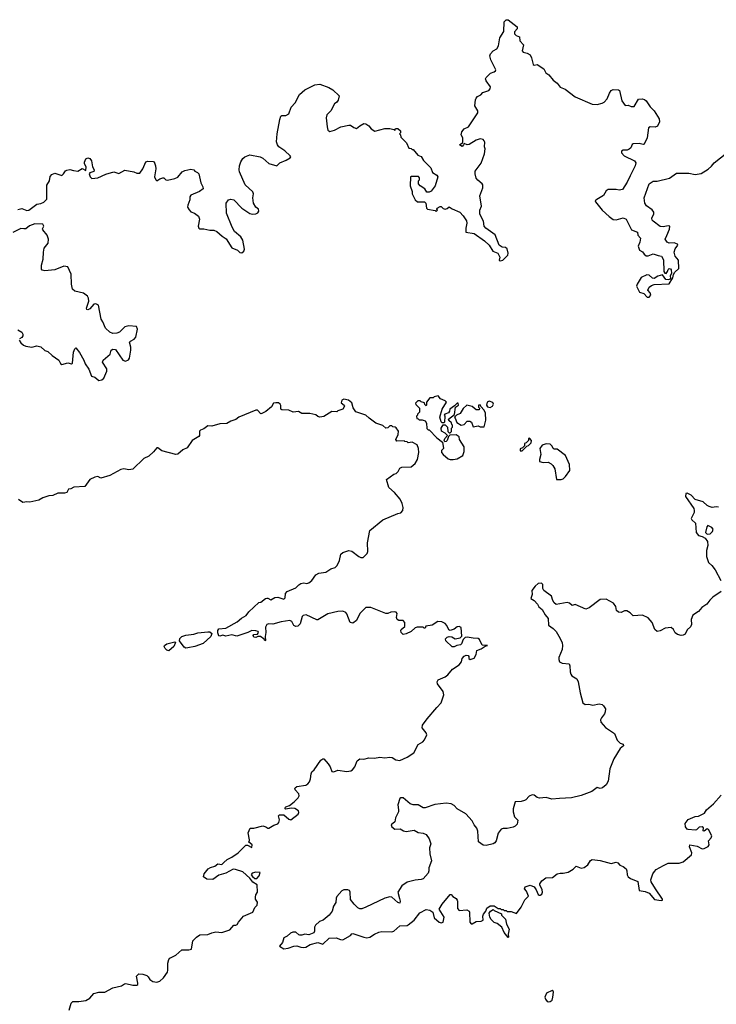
# Model space of a CAD drawing. Extents: x 2106670 to 2323771, y 35271 to 224896.
# Tile 82 of 256: x 2180265 to 2187226, y 70734 to 80565. Entities that reach past the tile are written whole.
import ezdxf

# ---------------------------------------------------------------- set-up
doc = ezdxf.new("R2010")
doc.units = 0

msp = doc.modelspace()

# ---------------------------------------------------------------- linework, layer by layer
at = {"layer": '0CON20XD'}
for points in [[(2182386.7, 78495), (2182331.9, 78635), (2182327.1, 78735), (2182352.6, 78767.4), (2182375, 78774.2), (2182405, 78767.5), (2182483.8, 78683.8), (2182565, 78630), (2182592.6, 78622.6), (2182624.4, 78625.6), (2182645, 78638), (2182656, 78655), (2182650, 78675), (2182625, 78693.8), (2182600.8, 78735), (2182592.9, 78785), (2182600.8, 78825), (2182595.8, 78845), (2182517.9, 78917.9), (2182462.5, 79045), (2182458.1, 79065), (2182462.4, 79107.6), (2182474.4, 79145.6), (2182495, 79180), (2182515, 79196), (2182565, 79216.2), (2182667.5, 79195), (2182695, 79181.5), (2182755, 79130), (2182835, 79105.8), (2182865.3, 79134.7), (2182928.3, 79161.7), (2182967.1, 79185), (2182973.1, 79195), (2182968.9, 79205), (2182915, 79256.7), (2182854.7, 79294.7), (2182839.5, 79315), (2182830.9, 79345), (2182838.1, 79425), (2182862.7, 79567.3), (2182875, 79602.5), (2182885, 79610), (2182925, 79608), (2182955, 79626.2), (2182978, 79692), (2183016.3, 79733.7), (2183061.3, 79818.7), (2183114.5, 79865.5), (2183214.5, 79915.5), (2183265, 79920), (2183355, 79887.5), (2183395.5, 79865.5), (2183455.8, 79805.8), (2183448.3, 79761.7), (2183435, 79743.3), (2183410, 79725), (2183373.3, 79655), (2183335, 79616.7), (2183326, 79585), (2183335.8, 79495), (2183345, 79463.8), (2183365, 79447.5), (2183411.2, 79461.2), (2183475, 79496.2), (2183555, 79512.5), (2183571.7, 79511.7), (2183605, 79487.5), (2183631.7, 79478.3), (2183663.9, 79506.1), (2183705, 79528), (2183722.5, 79525), (2183752.5, 79505), (2183777, 79477), (2183815, 79453.8), (2183915, 79480), (2183965, 79480), (2184005, 79470), (2184015, 79460), (2184021.7, 79478.3), (2184045, 79480), (2184070, 79455), (2184070, 79435), (2184060, 79425), (2184070, 79415), (2184073, 79393), (2184130, 79335), (2184151.7, 79281.7), (2184175, 79280), (2184185, 79270), (2184195, 79270), (2184241.7, 79211.7), (2184275, 79200), (2184300.7, 79160.7), (2184372.5, 79085), (2184390.7, 79040.7), (2184433, 79013), (2184442.5, 78995), (2184415, 78907.5), (2184375, 78852.5), (2184355, 78842.5), (2184333.6, 78843.6), (2184312.5, 78875), (2184267.5, 78905), (2184250, 78925), (2184250, 78955), (2184260, 78965), (2184260, 78985), (2184248.3, 78998.3), (2184175, 79000), (2184170, 78995), (2184166.2, 78905), (2184185, 78850), (2184187.5, 78825), (2184217, 78767), (2184238.3, 78748.3), (2184310, 78745), (2184321.7, 78731.7), (2184330, 78685), (2184340, 78675), (2184415, 78660), (2184425, 78650), (2184440, 78665), (2184432.5, 78672.5), (2184437.5, 78685), (2184465, 78700), (2184475, 78700), (2184495, 78680), (2184515, 78672.5), (2184535, 78680), (2184555, 78697.5), (2184585, 78677.5), (2184664.1, 78644.1), (2184697.4, 78607.4), (2184728.3, 78558.3), (2184734.4, 78535), (2184724.2, 78485), (2184723.6, 78443.6), (2184805, 78429.2), (2184908.8, 78358.8), (2184956.2, 78315), (2184992, 78255), (2185043, 78233), (2185061.2, 78195), (2185055, 78163.3), (2185065, 78158.8), (2185092.5, 78165), (2185142, 78215), (2185147.1, 78235), (2185135, 78276.7), (2185120.7, 78290.7), (2185085, 78293.3), (2185054.6, 78314.6), (2185016.9, 78416.9), (2184924.2, 78485), (2184907.5, 78505), (2184898, 78555), (2184861.4, 78625), (2184864.2, 78665), (2184880, 78705), (2184864.1, 78805.9), (2184892, 78885), (2184894, 78915), (2184887.2, 78927.2), (2184842, 78962), (2184826.4, 78983.6), (2184815.8, 79025), (2184817.7, 79052.3), (2184875, 79132.5), (2184910, 79225), (2184916.2, 79275), (2184910, 79295), (2184913, 79343), (2184907.5, 79355), (2184895, 79367.5), (2184867, 79377), (2184825, 79363.8), (2184755, 79318.8), (2184737, 79317), (2184705, 79330), (2184700, 79315), (2184685, 79300), (2184660, 79315), (2184691.7, 79338.3), (2184692, 79385), (2184676.2, 79415), (2184683.8, 79445), (2184705, 79474), (2184750, 79495), (2184843.8, 79635), (2184843.3, 79655), (2184812, 79705), (2184819.2, 79765), (2184827.6, 79782.4), (2184841.1, 79798.9), (2184872.5, 79815), (2184891.6, 79838.4), (2184952.9, 79857.1), (2184966, 79875), (2184969.2, 79895), (2184926.7, 79955), (2184920, 79975), (2184925, 79987.5), (2184967.7, 80032.3), (2185005.9, 80044.1), (2185020, 80055), (2185021.2, 80065), (2184972.9, 80165), (2184963.8, 80205), (2184968, 80225), (2184995.8, 80254.2), (2185032.5, 80275), (2185050, 80305), (2185062, 80385), (2185102.5, 80447.5), (2185104.8, 80545), (2185125, 80564.6), (2185145, 80565.4), (2185235, 80493.3), (2185236, 80475), (2185208, 80445), (2185208.8, 80425), (2185225, 80406.7), (2185257.5, 80395), (2185263.9, 80353.9), (2185297.5, 80315), (2185285, 80253.3), (2185295, 80240), (2185335, 80230), (2185365, 80213.3), (2185380, 80185), (2185397, 80117), (2185405, 80112.5), (2185435, 80117.5), (2185502.5, 80075), (2185523.8, 80035), (2185553.2, 80013.2), (2185595, 79960), (2185635, 79930), (2185665, 79893.3), (2185715, 79873.3), (2185813.9, 79793.9), (2185985, 79720.8), (2186035, 79720), (2186085, 79731.2), (2186105, 79743.3), (2186136.7, 79775), (2186157, 79833), (2186175, 79858), (2186195, 79867.1), (2186250, 79865), (2186257.5, 79857.5), (2186280.9, 79755), (2186315, 79707.5), (2186345, 79711.2), (2186375, 79700), (2186405, 79700), (2186449.5, 79770.5), (2186485, 79776.2), (2186509.5, 79769.5), (2186525, 79756.7), (2186563.8, 79695), (2186604.3, 79654.3), (2186654.2, 79575), (2186656.9, 79545), (2186637.7, 79502.3), (2186615, 79492.7), (2186564.5, 79495.5), (2186547.5, 79485), (2186534.3, 79385), (2186505, 79324), (2186495, 79318.6), (2186455, 79328.8), (2186394.2, 79325.8), (2186385, 79317.5), (2186372, 79285), (2186355, 79272.5), (2186335, 79262.9), (2186295, 79261.2), (2186277.5, 79252.5), (2186280, 79235), (2186306, 79205), (2186408.8, 79155), (2186421.4, 79135), (2186415.6, 79105), (2186364.3, 79005.7), (2186335, 78942.9), (2186288.6, 78871.4), (2186255, 78862.1), (2186225, 78870.3), (2186145, 78870), (2186126.2, 78855), (2186098.7, 78811.3), (2186030.9, 78769.1), (2186016.7, 78755), (2186018.8, 78745), (2186086, 78665), (2186155, 78598.8), (2186195, 78570), (2186225, 78566), (2186295, 78587.1), (2186324, 78575), (2186377.4, 78467.4), (2186439.1, 78445), (2186443.1, 78413.1), (2186468, 78385), (2186460.8, 78345), (2186443.8, 78305), (2186459.2, 78265), (2186487.1, 78247.1), (2186505, 78222.5), (2186525, 78208.6), (2186545, 78208), (2186595, 78227.1), (2186645, 78209.5), (2186678.8, 78205), (2186696.9, 78166.9), (2186701.2, 78051.2), (2186713, 78033), (2186725, 78030.8), (2186738.2, 78051.8), (2186745, 78072), (2186755, 78080), (2186768.4, 78078.4), (2186776.1, 78066.1), (2186777.3, 78032.7), (2186766, 78005), (2186767, 77983), (2186758.8, 77971.2), (2186745, 77966.2), (2186721.2, 77971.2), (2186687.3, 78017.3), (2186641.2, 78005), (2186605, 77981.3), (2186588.6, 77985), (2186555, 78015.5), (2186530.7, 78019.3), (2186475, 77991.2), (2186434, 77925), (2186428.8, 77905), (2186459.2, 77845), (2186500.3, 77830.3), (2186535, 77796.2), (2186555, 77793.3), (2186571.2, 77815), (2186565, 77838.8), (2186542, 77865), (2186555.8, 77895), (2186578.1, 77911.9), (2186605, 77921.5), (2186753.6, 77926.4), (2186791.7, 77988.3), (2186797.7, 78022.3), (2186811.4, 78045), (2186850.7, 78079.3), (2186849.2, 78165), (2186815.4, 78205.4), (2186804.4, 78245), (2186813.9, 78276.1), (2186840, 78315), (2186837.5, 78325), (2186805.6, 78335.6), (2186755, 78334.4), (2186736.2, 78345), (2186716, 78375), (2186731.1, 78408.9), (2186759.2, 78475), (2186762.5, 78505), (2186745, 78508), (2186695, 78497.1), (2186665, 78500.8), (2186595, 78553.3), (2186583.8, 78565), (2186581.2, 78585), (2186602.1, 78627.9), (2186601.9, 78645), (2186585.3, 78665.3), (2186527.4, 78707.4), (2186511.2, 78735), (2186505.5, 78785), (2186555, 78926.7), (2186595, 78953.3), (2186635, 78952.5), (2186757.3, 78982.7), (2186827, 79033), (2186951.7, 79031.7), (2187015, 79018), (2187075, 79030.8), (2187145, 79073.3), (2187177.7, 79102.3), (2187205, 79137.5), (2187332.4, 79237.6)], [(2180245, 78668.9), (2180285, 78678.9), (2180335, 78659.4), (2180355, 78662.2), (2180435, 78724), (2180475, 78728.6), (2180505, 78742), (2180535.6, 78774.4), (2180534.4, 78914.4), (2180561.1, 78955), (2180570.1, 78999.9), (2180585, 79020), (2180615, 79031.4), (2180685, 79010.5), (2180703.5, 79025), (2180722.7, 79055), (2180735, 79061.8), (2180765, 79069.2), (2180801, 79061), (2180845, 79051.8), (2180888, 79078), (2180925, 79060), (2180930, 79095), (2180912, 79125), (2180911.5, 79141.5), (2180924.7, 79175), (2180945, 79186.6), (2180965, 79180.8), (2180982.9, 79155), (2180992.9, 79095), (2181007.9, 79065), (2181005, 79050.6), (2180964.2, 79035.8), (2180958, 79025), (2180968, 78995), (2180985, 78980), (2181045, 78985.8), (2181125, 79023.1), (2181205, 79047.8), (2181255, 79028.6), (2181317, 79063), (2181405.9, 79045.9), (2181435, 79032.8), (2181465, 79034.5), (2181495.7, 79075), (2181524.6, 79145.4), (2181545, 79151.5), (2181598.3, 79148.3), (2181607.1, 79145), (2181622.9, 79105), (2181625.8, 79075), (2181612.5, 78995), (2181625, 78966.5), (2181635, 78957.7), (2181664.3, 78975.7), (2181695, 78984.7), (2181706, 78985), (2181726.2, 78966.2), (2181742.3, 78962.3), (2181815, 78978.5), (2181845, 78993.3), (2181886.7, 79045), (2181915, 79060), (2181975, 79073.8), (2182005, 79067.5), (2182013.6, 79053.6), (2182040.7, 79040.7), (2182053.8, 79025), (2182075.5, 78935), (2182095.8, 78895), (2182098.8, 78875), (2182061.2, 78848.8), (2181975.8, 78814.2), (2181966, 78795), (2181965.6, 78765), (2181944.3, 78715), (2181942.5, 78695), (2181956.8, 78666.8), (2181975, 78647.5), (2182012.1, 78632.1), (2182051.2, 78605), (2182060.8, 78575), (2182048.6, 78505), (2182055, 78483.8), (2182065, 78477.5), (2182105, 78478.1), (2182164.3, 78464.3), (2182205, 78464.3), (2182235, 78451.4), (2182287.5, 78405), (2182328.3, 78378.3), (2182385, 78286.9), (2182440, 78265), (2182465, 78240), (2182485, 78236.2), (2182505, 78253.3), (2182512.5, 78275), (2182492.9, 78365), (2182475, 78395.7), (2182411.5, 78451.5), (2182386.7, 78495)], [(2180260, 77365), (2180275, 77340), (2180303.3, 77315), (2180326.2, 77303.8), (2180385, 77296.7), (2180435, 77308.8), (2180475, 77298.8), (2180515, 77263.8), (2180545, 77252), (2180590.8, 77210.8), (2180655, 77166.7), (2180671.7, 77131.7), (2180685, 77121.2), (2180745, 77138.6), (2180782.5, 77127.5), (2180792.5, 77135), (2180803.3, 77245), (2180815, 77280), (2180825, 77287.5), (2180862, 77242), (2180906.7, 77165), (2180920.3, 77130.3), (2180955.6, 77075.6), (2180983.8, 77005), (2181016.2, 76996.2), (2181055, 76963.8), (2181085, 76970), (2181104.4, 76985.6), (2181136, 77055), (2181135, 77077.5), (2181091.2, 77145), (2181100, 77165), (2181170, 77225), (2181178.5, 77265), (2181195, 77275.9), (2181221.3, 77271.3), (2181295, 77166.2), (2181323.6, 77156.4), (2181350.7, 77169.3), (2181363.3, 77185), (2181376.7, 77265), (2181375.5, 77295), (2181363.3, 77345), (2181373.3, 77356.7), (2181408.6, 77375), (2181425.8, 77395), (2181443.3, 77475), (2181433, 77503), (2181355, 77510), (2181315, 77500), (2181262.5, 77445), (2181235, 77433.8), (2181195, 77431.2), (2181166.7, 77445), (2181123.3, 77485), (2181095, 77550), (2181077.5, 77575), (2181052.5, 77715), (2181025, 77728.8), (2181006.1, 77723.9), (2180965, 77676.7), (2180945, 77667.5), (2180935, 77670), (2180933.3, 77685), (2180956, 77755), (2180953.8, 77785), (2180943.3, 77805), (2180903.9, 77833.9), (2180815.9, 77855.9), (2180793.3, 77875), (2180783.3, 77925), (2180780, 78025), (2180745, 78098.8), (2180705, 78105.6), (2180615, 78066.9), (2180515, 78056), (2180490, 78065), (2180483.3, 78075), (2180481.2, 78115), (2180500, 78175), (2180504, 78245), (2180508.8, 78285), (2180547.7, 78332.3), (2180553.8, 78375), (2180538.8, 78415), (2180495, 78467.5), (2180493.2, 78476.8), (2180505.7, 78505), (2180495, 78523.8), (2180415, 78528.1), (2180362, 78508), (2180325, 78478.2), (2180305, 78475.5), (2180275, 78481.9), (2180195, 78438.8)], [(2180245, 77467.5), (2180287.5, 77445), (2180297.5, 77425), (2180295, 77410), (2180285, 77393.3), (2180261.7, 77378.3)], [(2184565, 76172.5), (2184595, 76173.8), (2184635, 76182), (2184692, 76215), (2184706.2, 76255), (2184705, 76300), (2184660, 76375), (2184655, 76400), (2184625, 76420), (2184561.7, 76418.3), (2184550, 76405), (2184536.4, 76363.6), (2184525, 76352.5), (2184511.7, 76351.7), (2184507.5, 76365), (2184512.5, 76385), (2184540, 76415), (2184517.5, 76437.5), (2184480, 76455), (2184477.5, 76485), (2184495, 76520), (2184515, 76520), (2184540, 76495), (2184541.7, 76451.7), (2184555, 76440), (2184565, 76440), (2184578.3, 76451.7), (2184580, 76485), (2184590, 76495), (2184590, 76515), (2184581.7, 76521.7), (2184578.3, 76538.3), (2184551.7, 76561.7), (2184550, 76575), (2184608.3, 76621.7), (2184620, 76695), (2184650, 76715), (2184647, 76737), (2184635, 76737.5), (2184610, 76710), (2184563.6, 76676.4), (2184560, 76655), (2184549.3, 76640.7), (2184512.5, 76625), (2184507.5, 76615), (2184512.5, 76605), (2184510, 76545), (2184505, 76540), (2184485, 76540), (2184475, 76550), (2184463.3, 76595), (2184487.5, 76675), (2184530, 76745), (2184515, 76760), (2184470.7, 76780.7), (2184445, 76810), (2184405, 76800), (2184395, 76790), (2184361.7, 76788.3), (2184330, 76745), (2184330, 76715), (2184325, 76710), (2184311.7, 76721.7), (2184308.3, 76738.3), (2184275, 76750), (2184265, 76760), (2184241.7, 76758.3), (2184220, 76735), (2184221.7, 76721.7), (2184260, 76685), (2184260, 76645), (2184240, 76625), (2184240, 76615), (2184230, 76605), (2184231.7, 76581.7), (2184245, 76580), (2184255, 76570), (2184285, 76570), (2184315, 76560), (2184330, 76535), (2184331.7, 76481.7), (2184345, 76470), (2184355, 76470), (2184431.7, 76391.7), (2184488.3, 76348.3), (2184500, 76285), (2184480, 76265), (2184480, 76245), (2184497.5, 76225), (2184545, 76180), (2184565, 76172.5)], [(2184044, 75636), (2184075, 75642.5), (2184092.5, 75665), (2184096.2, 75695), (2184088.1, 75735), (2184067.6, 75777.6), (2184008.8, 75845), (2183953.8, 75895), (2183930, 75975), (2184003.9, 76026.1), (2184027.5, 76035), (2184047.5, 76055), (2184065, 76087.5), (2184085, 76096.2), (2184175, 76100), (2184215, 76133.3), (2184241.2, 76175), (2184252.5, 76245), (2184250, 76285), (2184235, 76320), (2184185, 76347.5), (2184145, 76340), (2184135, 76350), (2184113, 76353), (2184105, 76360), (2184035, 76357.5), (2184022.5, 76375), (2184047, 76423), (2184050, 76455), (2184028.3, 76488.3), (2184017, 76497), (2183995, 76500), (2183985, 76510), (2183965, 76510), (2183945, 76490), (2183925, 76487.5), (2183895, 76512.5), (2183825, 76536.2), (2183757.5, 76585), (2183725, 76616.7), (2183625, 76650), (2183598.3, 76688.3), (2183585, 76740), (2183550, 76765), (2183505, 76776.7), (2183482.5, 76765), (2183478.3, 76738.3), (2183506.7, 76716.7), (2183510, 76705), (2183493, 76677), (2183445, 76660), (2183435, 76650), (2183385, 76652.5), (2183305, 76602.5), (2183265, 76596.2), (2183245, 76603.8), (2183225, 76621.2), (2183165, 76634), (2183083.9, 76633.9), (2183051.7, 76651.7), (2182997, 76647), (2182955, 76667.5), (2182885, 76668.8), (2182873.8, 76675), (2182873.6, 76713.6), (2182867.5, 76725), (2182849.5, 76739.5), (2182825, 76741.2), (2182802.5, 76735), (2182779.3, 76700.7), (2182725, 76653.8), (2182685, 76632.5), (2182675, 76630), (2182640, 76665), (2182625, 76667.5), (2182455, 76596.7), (2182425, 76572.5), (2182375, 76557.5), (2182335, 76532.5), (2182265, 76531.2), (2182185, 76507.5), (2182145, 76510), (2182105, 76480), (2182070, 76465), (2182062.5, 76455), (2182062.5, 76415), (2182056.4, 76403.6), (2181987.5, 76365), (2181939.5, 76290.5), (2181895, 76270), (2181845, 76226.7), (2181825, 76223.8), (2181685, 76261.2), (2181645, 76290), (2181635, 76290), (2181601.2, 76248.8), (2181554.3, 76205.7), (2181505, 76182.5), (2181395, 76078.8), (2181355, 76071.2), (2181305, 76079.2), (2181275, 76074.4), (2181165, 76012.5), (2181077, 75987), (2181045, 76003.8), (2181015, 75998.8), (2180966.1, 75973.9), (2180915.9, 75904.1), (2180805, 75896.7), (2180775, 75880), (2180753.6, 75876.4), (2180735, 75843.3), (2180713.6, 75836.4), (2180645, 75836.7), (2180595, 75813.3), (2180555, 75812.5), (2180495, 75791.2), (2180455, 75768), (2180365, 75746.7), (2180335, 75750), (2180295, 75743.3), (2180252.7, 75772.7)], [(2184905, 76500), (2184922.5, 76565), (2184920, 76635), (2184907, 76667), (2184871.7, 76701.7), (2184865, 76720), (2184850, 76715), (2184850, 76695), (2184860, 76685), (2184855, 76670), (2184825, 76670), (2184785, 76702.5), (2184733, 76717), (2184697, 76683), (2184666.4, 76633.6), (2184630, 76615), (2184610, 76595), (2184617.5, 76587.5), (2184631.7, 76541.7), (2184675, 76517.5), (2184705, 76522.5), (2184735, 76557.5), (2184763, 76557), (2184780, 76545), (2184795, 76500), (2184845, 76510), (2184865, 76500), (2184905, 76500)], [(2184965, 76694), (2184990, 76705), (2185000, 76725), (2184993, 76743), (2184955, 76757.5), (2184937.5, 76745), (2184930, 76715), (2184939.3, 76699.3), (2184965, 76694)], [(2185285, 76260), (2185331.7, 76308.3), (2185350, 76315), (2185375, 76340), (2185377.5, 76365), (2185358.3, 76388.3), (2185350, 76385), (2185350, 76365), (2185325, 76340), (2185310, 76335), (2185308.3, 76311.7), (2185288.3, 76291.7), (2185265, 76280), (2185265, 76260), (2185285, 76260)], [(2185675, 75974.2), (2185695, 75980.8), (2185717.6, 76002.4), (2185761.2, 76065), (2185760, 76125), (2185718.8, 76215), (2185635, 76276.7), (2185605, 76276.7), (2185595, 76283.3), (2185585.8, 76305.8), (2185565.8, 76325.8), (2185525, 76329.2), (2185485, 76316.2), (2185462.5, 76285), (2185472.5, 76225), (2185457.5, 76175), (2185460, 76155), (2185495, 76142.5), (2185545, 76147.5), (2185575, 76131.2), (2185593.1, 76113.1), (2185610.9, 76080.9), (2185630, 75975), (2185675, 75974.2)], [(2187246.4, 75696.4), (2187225, 75701.2), (2187185, 75696), (2187154.2, 75704.2), (2187135, 75713.3), (2187095, 75750), (2187014, 75774), (2186975, 75816.7), (2186935, 75836.7), (2186922.5, 75835), (2186917.5, 75805), (2187000, 75685), (2187006.1, 75666.1), (2187005.8, 75644.2), (2186973.8, 75585), (2186980.5, 75570.5), (2187016.4, 75536.4), (2187023.6, 75443.6), (2187046.4, 75416.4), (2187085, 75406.2), (2187115, 75388.8), (2187138, 75355), (2187142, 75315), (2187128.8, 75265), (2187126.7, 75205), (2187147.5, 75145), (2187182.5, 75115), (2187215, 75072.5), (2187270.8, 74965)], [(2180760, 70675), (2180778.8, 70745), (2180795, 70760), (2180855, 70760), (2180925, 70772.5), (2180966.2, 70795), (2181005, 70840), (2181055, 70853.8), (2181115, 70854.2), (2181195, 70897.5), (2181281.7, 70918.3), (2181310.7, 70939.3), (2181325, 70942.5), (2181394.1, 70924.1), (2181435.9, 70924.1), (2181445, 70932.5), (2181446.1, 70943.9), (2181432.5, 71015), (2181455, 71037.5), (2181495, 71036.2), (2181535, 71021.2), (2181549.1, 71009.1), (2181565, 70980), (2181595, 70960.8), (2181635, 70956.2), (2181665, 70966.2), (2181701.7, 70998.3), (2181741.2, 71055), (2181746.2, 71075), (2181744, 71145), (2181755, 71182.5), (2181764.3, 71195.7), (2181824.3, 71225.7), (2181885, 71276.7), (2181955, 71278.8), (2181980, 71285), (2181993.9, 71366.1), (2182032.5, 71405), (2182065, 71426.7), (2182145, 71430), (2182185, 71448.8), (2182225, 71456.7), (2182285, 71451.2), (2182365, 71477.5), (2182405, 71522.5), (2182425, 71522.5), (2182439.3, 71530.7), (2182450, 71555), (2182500, 71615), (2182595, 71652.5), (2182615, 71700), (2182636.1, 71723.9), (2182640, 71755), (2182622.5, 71785), (2182620, 71805), (2182623.6, 71826.4), (2182640, 71855), (2182637.5, 71925), (2182595, 71952.5), (2182564, 71994), (2182495, 72057.5), (2182420.6, 72080.6), (2182398.6, 72081.4), (2182325, 72044), (2182255, 72022), (2182195, 71980), (2182135, 71984), (2182100, 72005), (2182108.8, 72035), (2182147.5, 72085), (2182170.5, 72099.5), (2182215, 72113.8), (2182245, 72136.7), (2182285, 72130), (2182305, 72150), (2182339.3, 72180.7), (2182386.1, 72203.9), (2182446.7, 72245), (2182525, 72322.5), (2182541.7, 72321.7), (2182585, 72300), (2182586.7, 72325), (2182550, 72355), (2182560, 72365), (2182560, 72375), (2182548, 72445), (2182566.4, 72493.6), (2182605, 72491.2), (2182695, 72516.7), (2182725, 72506.7), (2182745, 72492.5), (2182755, 72493.3), (2182805, 72523.3), (2182843.6, 72536.4), (2182855, 72547.5), (2182860, 72575), (2182850, 72615), (2182860, 72625), (2182905, 72624.2), (2182955, 72582.5), (2182975, 72577.1), (2183047.6, 72632.4), (2183055, 72650), (2183052, 72665), (2183015, 72690), (2182977.7, 72692.3), (2182925, 72681.2), (2182913.3, 72695), (2182924.1, 72705.9), (2182960.5, 72719.5), (2183008.8, 72755), (2183048, 72795), (2183056, 72815), (2183053.8, 72835), (2183017.5, 72875), (2183012.5, 72885), (2183017.5, 72895), (2183035, 72910), (2183125, 72922), (2183143.8, 72935), (2183159.2, 72955), (2183170, 72985), (2183178.6, 73035), (2183185, 73056.2), (2183208, 73075), (2183275, 73172.5), (2183293.6, 73186.4), (2183305, 73183.3), (2183348, 73135), (2183368.8, 73105), (2183385, 73057.5), (2183405, 73053.3), (2183445, 73070), (2183535, 73058), (2183574.2, 73065.8), (2183590, 73075), (2183613.3, 73105), (2183637.5, 73165), (2183665, 73183.3), (2183705, 73180), (2183755, 73193.3), (2183811.7, 73191.7), (2183865, 73202.5), (2183915, 73193.8), (2183965, 73201.2), (2183987.3, 73197.3), (2184025, 73176.2), (2184065, 73168.8), (2184137, 73203), (2184203.3, 73245), (2184245, 73327.5), (2184294.1, 73355.9), (2184311.2, 73375), (2184333.8, 73425), (2184326.7, 73445), (2184286.7, 73495), (2184290.5, 73519.5), (2184336.1, 73583.9), (2184434, 73696), (2184476.7, 73745), (2184503.3, 73825), (2184496.1, 73856.1), (2184440, 73935), (2184436.7, 73955), (2184445, 73972.5), (2184517.3, 74002.7), (2184543.3, 74025), (2184588.8, 74081.2), (2184655, 74123.8), (2184680, 74155), (2184686.2, 74185), (2184705, 74210), (2184725, 74220), (2184745, 74217.5), (2184752.5, 74205), (2184752.5, 74185), (2184765, 74177.5), (2184805, 74190), (2184827.5, 74225), (2184833.6, 74266.4), (2184875, 74283.3), (2184915, 74310), (2184940, 74315), (2184885, 74320), (2184858.6, 74375), (2184845, 74387.8), (2184795, 74388.1), (2184735, 74400), (2184716.7, 74395), (2184696.2, 74375), (2184678.3, 74331.7), (2184668.3, 74321.7), (2184633, 74317), (2184605, 74302.5), (2184585, 74303.3), (2184523.6, 74363.6), (2184518.3, 74381.7), (2184535, 74400), (2184555, 74407.5), (2184581.7, 74401.7), (2184615, 74382.5), (2184667.8, 74392.2), (2184681.4, 74408.6), (2184675.6, 74495), (2184656.6, 74506.6), (2184635.9, 74504.1), (2184605, 74480), (2184565, 74467.5), (2184553.8, 74473.8), (2184533.1, 74515), (2184515, 74536.9), (2184484, 74554), (2184442.9, 74557.1), (2184385, 74519.2), (2184321.7, 74508.3), (2184315, 74490), (2184305, 74490), (2184295, 74500), (2184235, 74500), (2184215, 74493.3), (2184175, 74457.5), (2184125, 74433.8), (2184095, 74426.7), (2184076.7, 74445), (2184074, 74465), (2184076.7, 74475), (2184112.3, 74507.7), (2184112.5, 74545), (2184095, 74565.4), (2184055, 74565.5), (2184036.9, 74576.9), (2184030.5, 74595), (2184038, 74635), (2184028.3, 74648.3), (2184015, 74652.5), (2183975, 74650), (2183945, 74636.2), (2183925, 74636.2), (2183775, 74695.8), (2183725, 74697.5), (2183664.6, 74635.4), (2183632, 74565), (2183595, 74538.8), (2183566.1, 74546.1), (2183532.7, 74632.7), (2183523.3, 74645), (2183495, 74660), (2183445, 74656.7), (2183345, 74632.5), (2183245, 74571.2), (2183232.3, 74572.3), (2183125.9, 74624.1), (2183096.2, 74615), (2183087.8, 74605), (2183068.2, 74531.8), (2183045, 74508), (2183025, 74506.2), (2183002.5, 74515), (2182982.5, 74555), (2182965, 74567.5), (2182877, 74553), (2182795, 74530), (2182755, 74533.8), (2182732.7, 74527.3), (2182721.2, 74498.8), (2182724.3, 74445), (2182716.7, 74405), (2182720, 74365), (2182715, 74362.5), (2182708.3, 74378.3), (2182670, 74405), (2182645, 74406.7), (2182623, 74397), (2182605, 74400), (2182597.5, 74415), (2182603.6, 74426.4), (2182639.5, 74430.5), (2182652.5, 74445), (2182647.9, 74457.9), (2182625.8, 74464.2), (2182585, 74467.5), (2182545, 74447.5), (2182435, 74410), (2182385, 74423.3), (2182325, 74411.2), (2182295, 74418.8), (2182265, 74410), (2182254.3, 74414.3), (2182243.8, 74443.8), (2182245, 74466.7), (2182255, 74482.9), (2182325, 74489.5), (2182438.7, 74551.3), (2182482.1, 74587.9), (2182526.7, 74615), (2182555, 74653.3), (2182653, 74747), (2182675, 74750), (2182720, 74785), (2182735, 74790), (2182745, 74790), (2182775, 74772.5), (2182815, 74796.7), (2182845, 74800), (2182905, 74780), (2182917, 74793), (2182920, 74835), (2182935.9, 74854.1), (2183025, 74892), (2183055, 74923.8), (2183075, 74935.8), (2183105, 74940.8), (2183135, 74934.4), (2183155, 74940.6), (2183184.2, 74965), (2183225, 75022.5), (2183255, 75040), (2183325, 75048.8), (2183375, 75081.2), (2183417.5, 75095), (2183436.1, 75113.9), (2183460, 75165), (2183475, 75230), (2183495, 75245.8), (2183555, 75264), (2183585, 75258.8), (2183652.5, 75205), (2183675, 75194.2), (2183696.1, 75193.9), (2183737.5, 75235), (2183743.3, 75255), (2183739.3, 75340.7), (2183764.2, 75465.8), (2183895, 75570), (2184044, 75636)], [(2187135, 75427.8), (2187165, 75432.7), (2187188.6, 75455), (2187195, 75477.5), (2187181.2, 75495), (2187140, 75515), (2187129.5, 75500.5), (2187118.1, 75445), (2187135, 75427.8)], [(2187274.3, 74855), (2187190.6, 74799.4), (2187160, 74770), (2187132.4, 74727.6), (2187080, 74695), (2187047.5, 74655), (2186990.5, 74619.5), (2186973.8, 74575), (2186977.5, 74525), (2186966.4, 74503.6), (2186935.9, 74474.1), (2186915, 74430), (2186895, 74420), (2186875, 74416.7), (2186836.4, 74426.4), (2186815, 74443.3), (2186797.3, 74477.3), (2186775, 74496), (2186715, 74489.2), (2186665, 74464), (2186635, 74456.2), (2186611.2, 74475), (2186586, 74545), (2186545, 74594), (2186487.7, 74617.7), (2186395, 74613.8), (2186365, 74642.5), (2186331.7, 74661.7), (2186308.3, 74661.7), (2186275, 74647.5), (2186248.3, 74648.3), (2186230, 74665), (2186222.5, 74705), (2186199.5, 74739.5), (2186125, 74780), (2186065, 74776.2), (2185955, 74691.4), (2185921.2, 74678.8), (2185815, 74726.7), (2185785, 74717.5), (2185758.3, 74738.3), (2185735, 74746.7), (2185625, 74726.7), (2185605, 74743.3), (2185591.2, 74765), (2185579.1, 74809.1), (2185502.5, 74865), (2185492.5, 74885), (2185490.8, 74925), (2185479.1, 74939.1), (2185446.2, 74935), (2185415, 74908), (2185381.9, 74865), (2185387.1, 74825), (2185373.3, 74785), (2185405, 74766.2), (2185438.3, 74728.3), (2185451.8, 74701.8), (2185485, 74674.4), (2185515, 74621.5), (2185546.5, 74585), (2185550.3, 74520.3), (2185595, 74486.2), (2185624, 74455), (2185667.1, 74385), (2185685, 74343.3), (2185690, 74315), (2185684.3, 74275), (2185650.8, 74195), (2185651.2, 74175), (2185660, 74155), (2185685, 74141.2), (2185755, 74132.5), (2185763.3, 74115), (2185764, 74055), (2185771.7, 74031.7), (2185783.3, 74015), (2185832.3, 73982.3), (2185846.2, 73955), (2185864, 73845), (2185893.2, 73743.2), (2185915, 73728.8), (2185950.7, 73730.7), (2185991.2, 73721.2), (2186055, 73732.5), (2186085, 73725.8), (2186098, 73715), (2186116.9, 73685), (2186115.7, 73655), (2186108.6, 73635), (2186078, 73595), (2186070, 73575), (2186072.3, 73552.3), (2186118.3, 73498.3), (2186207.7, 73437.7), (2186235, 73370), (2186265, 73340), (2186295, 73330), (2186300, 73315), (2186263.6, 73286.4), (2186202, 73185), (2186161.2, 73085), (2186145, 72962.5), (2186125, 72926.2), (2186090, 72895), (2186065, 72890), (2186035, 72897.5), (2185982.7, 72857.3), (2185875, 72817.1), (2185780, 72795), (2185657.5, 72787.5), (2185582.1, 72782.1), (2185525, 72797.5), (2185460.5, 72790.5), (2185435, 72800), (2185405, 72823.3), (2185386.4, 72826.4), (2185356.4, 72813.6), (2185323.9, 72776.1), (2185310.3, 72769.7), (2185275, 72759.2), (2185217.5, 72755), (2185196.7, 72685), (2185196, 72655), (2185210, 72605), (2185242.4, 72572.4), (2185235, 72532.5), (2185217.4, 72512.6), (2185195, 72502.5), (2185135, 72490), (2185095, 72490), (2185077.5, 72482.5), (2185047.6, 72442.4), (2185025.6, 72365), (2185013.6, 72346.4), (2184995, 72334.5), (2184925, 72320.5), (2184895, 72321.1), (2184850, 72355), (2184842.5, 72462.5), (2184833.9, 72493.9), (2184805.9, 72525.9), (2184786, 72565), (2184722.5, 72635), (2184637, 72687), (2184605, 72720), (2184575, 72734), (2184525, 72740.8), (2184411.9, 72728.1), (2184315, 72696.7), (2184295, 72696.7), (2184245, 72726), (2184196.4, 72726.4), (2184165, 72736), (2184095, 72793.8), (2184073.3, 72796.7), (2184062.5, 72787.5), (2184044, 72725), (2184051.4, 72675), (2184048.6, 72655), (2184020, 72595), (2184012.5, 72555), (2183977.5, 72525), (2183982.5, 72505), (2184013.6, 72483.6), (2184066.4, 72486.4), (2184100, 72465), (2184125, 72460), (2184205, 72473.3), (2184245, 72450), (2184295, 72444), (2184325, 72428), (2184358, 72385), (2184373.8, 72335), (2184360, 72295), (2184364.4, 72235), (2184380, 72165), (2184353.8, 72095), (2184352.9, 72065), (2184345, 72042), (2184295, 71988.1), (2184275, 71979.4), (2184215, 71974.2), (2184137.9, 71952.1), (2184083.6, 71916.4), (2184044, 71855), (2184059.7, 71789.7), (2184067.5, 71765), (2184065, 71744), (2184045, 71750), (2183985, 71803.1), (2183965, 71808), (2183915, 71794), (2183725, 71702), (2183685, 71686.7), (2183665, 71686.2), (2183645, 71696.7), (2183606.7, 71735), (2183571.7, 71781.7), (2183566.7, 71855), (2183559.3, 71869.3), (2183545, 71877.5), (2183503, 71877), (2183483.6, 71866.4), (2183435, 71810), (2183427.5, 71795), (2183425, 71750), (2183400, 71715), (2183387, 71663), (2183357.5, 71625), (2183298.8, 71575), (2183260.5, 71559.5), (2183220, 71525), (2183211.8, 71505), (2183211.5, 71465), (2183203.3, 71446.7), (2183155, 71427.3), (2183115, 71435.5), (2183085.4, 71424.6), (2183065, 71424.4), (2183055, 71426.9), (2183025, 71454.4), (2182995, 71455.6), (2182971.2, 71445), (2182936.5, 71413.5), (2182905, 71396.2), (2182890, 71350), (2182860, 71315), (2182905, 71288.8), (2182947.5, 71295), (2183004.5, 71315.5), (2183035, 71317.3), (2183075, 71302.7), (2183099.3, 71300.7), (2183125, 71305.7), (2183168.3, 71331.7), (2183245, 71350.9), (2183295, 71333.8), (2183357.6, 71392.4), (2183427.7, 71397.7), (2183469.2, 71379.2), (2183495, 71377.5), (2183570.7, 71419.3), (2183583.6, 71436.4), (2183595, 71440), (2183705, 71402.9), (2183735, 71398.6), (2183765, 71404.4), (2183810.8, 71435), (2183855, 71454.5), (2183885, 71459.5), (2183985, 71455.7), (2184004, 71465), (2184065, 71518.1), (2184135, 71520.8), (2184145, 71526), (2184205, 71572.9), (2184262.9, 71647.1), (2184325, 71678.7), (2184363.4, 71673.4), (2184394, 71655), (2184406, 71596), (2184456.7, 71555), (2184475, 71546.2), (2184496.7, 71555), (2184506.2, 71605), (2184455.4, 71685), (2184485, 71734.4), (2184565, 71830), (2184575, 71830), (2184591.7, 71811.7), (2184625, 71791.2), (2184636.2, 71775), (2184641.2, 71765), (2184640.7, 71690.7), (2184655, 71670), (2184733.6, 71676.4), (2184755, 71662.5), (2184760, 71655), (2184763.6, 71553.6), (2184775, 71537.5), (2184787, 71537), (2184825, 71559.2), (2184877.1, 71562.9), (2184895, 71573.3), (2184893.1, 71615), (2184898.5, 71635), (2184923.3, 71665), (2184933.8, 71695), (2184965, 71716.7), (2185005, 71717.5), (2185045, 71690), (2185065, 71690), (2185075, 71680), (2185095, 71680), (2185105, 71670), (2185125, 71670), (2185135, 71660), (2185175, 71660), (2185228.3, 71641.7), (2185276.1, 71703.9), (2185311.7, 71778.3), (2185350, 71815), (2185330, 71865), (2185310, 71885), (2185315, 71907.5), (2185365, 71922.5), (2185405, 71907.5), (2185427, 71877), (2185445, 71830), (2185455, 71822.5), (2185467, 71823), (2185482.5, 71835), (2185490, 71855), (2185487, 71877), (2185462.5, 71925), (2185462.5, 71935), (2185482.5, 71965), (2185523.3, 71995), (2185588.9, 72001.1), (2185635, 72036.9), (2185664.1, 72044.1), (2185697, 72043), (2185747, 72053), (2185796.8, 72083.2), (2185825, 72113.3), (2185875, 72094.3), (2185905, 72098.6), (2185942, 72125), (2185969.5, 72170.5), (2185985, 72181.2), (2186065, 72169.2), (2186175, 72139.4), (2186225, 72152.9), (2186241.2, 72145), (2186262, 72122), (2186295, 72111.1), (2186325, 72087.1), (2186333.1, 72065), (2186335.8, 72025), (2186346, 72005), (2186369.4, 71989.4), (2186441.1, 71961.1), (2186455, 71871.2), (2186515, 71858.7), (2186555, 71842.1), (2186609.2, 71779.2), (2186675, 71769.5), (2186687.3, 71772.7), (2186689.4, 71785), (2186617.8, 71885), (2186575.6, 71955), (2186572, 71975), (2186592.1, 72037.9), (2186608.8, 72061.2), (2186625, 72078.8), (2186699.6, 72120.4), (2186745.6, 72144.4), (2186855, 72143.5), (2186896, 72155), (2186976.7, 72225), (2186980, 72245), (2186957.5, 72305), (2186960, 72325), (2187035, 72312.9), (2187085, 72285.7), (2187105, 72288.6), (2187145, 72309.4), (2187154.5, 72325), (2187147.1, 72365), (2187176, 72395), (2187180, 72415), (2187149.3, 72479.3), (2187134.2, 72485.8), (2187105, 72461.4), (2187095, 72464.3), (2187097.5, 72495), (2187085, 72506), (2187055, 72501.2), (2187026.7, 72475), (2187015, 72471.4), (2186945, 72480), (2186935, 72483.8), (2186916.9, 72506.9), (2186915, 72540), (2186945, 72578.6), (2187015, 72609.2), (2187048.8, 72611.2), (2187106.2, 72643.8), (2187126.7, 72675), (2187198.9, 72735), (2187275, 72822.5)], [(2181925, 74291.2), (2181908.3, 74298.3), (2181861.7, 74361.7), (2181866.2, 74385), (2181885, 74406.2), (2181925, 74418), (2182005, 74428.8), (2182045, 74442.5), (2182145, 74453.8), (2182165, 74453.3), (2182183.3, 74435), (2182175, 74407.5), (2182097.5, 74335), (2182015, 74306.2), (2181945, 74293.8), (2181925, 74291.2)], [(2181755, 74262), (2181735, 74269.2), (2181719.2, 74285), (2181709.2, 74305), (2181712.8, 74317.2), (2181735, 74331.9), (2181815, 74352.5), (2181822.5, 74345), (2181804.1, 74305.9), (2181755, 74262)], [(2182635, 71991.2), (2182656.7, 72015), (2182668.3, 72048.3), (2182625, 72052.9), (2182587.1, 72042.9), (2182578.8, 72025), (2182590, 72010), (2182615, 71991.2), (2182635, 71991.2)], [(2185145, 71400), (2185105, 71450), (2185083, 71503), (2185035, 71540), (2185005, 71550), (2184975, 71580), (2184962.5, 71605), (2184957.5, 71645), (2184970, 71665), (2184995, 71680), (2185005, 71670), (2185078.3, 71638.3), (2185080, 71625), (2185120, 71585), (2185130, 71535), (2185156.7, 71485), (2185147.5, 71435), (2185150, 71405), (2185145, 71400)], [(2185545, 70756.7), (2185565, 70760), (2185585.8, 70774.2), (2185593.8, 70805), (2185600, 70855), (2185596.4, 70866.4), (2185585, 70872.5), (2185530, 70845), (2185513.8, 70805), (2185518.8, 70785), (2185535, 70762.5), (2185545, 70756.7)]]:
    msp.add_lwpolyline(points, dxfattribs=at)

doc.saveas('drawing.dxf')
